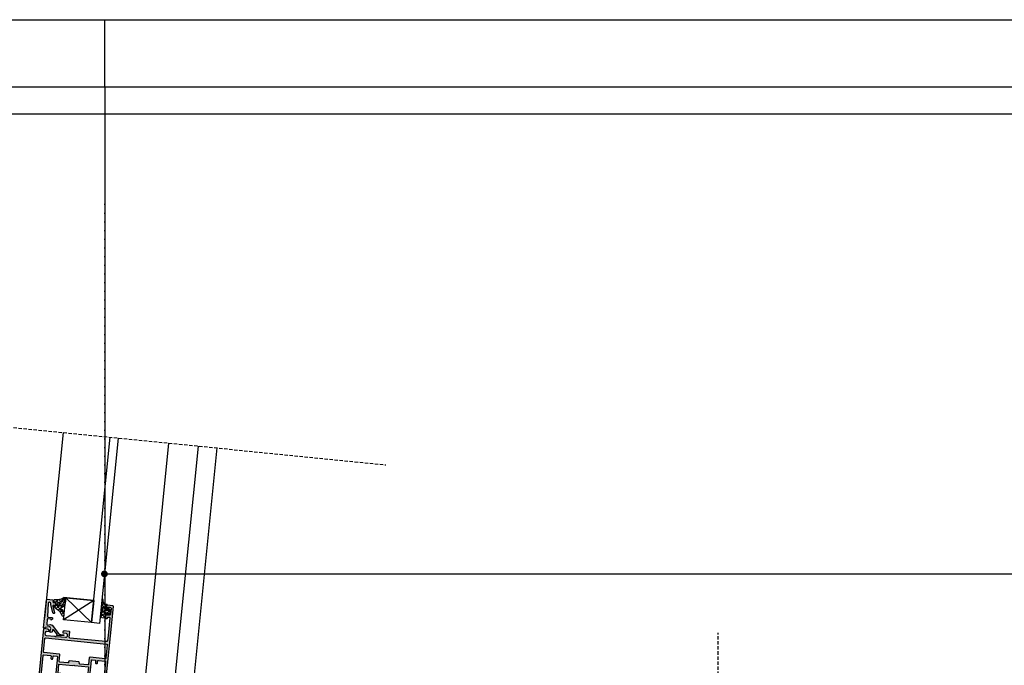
# Model space of a CAD drawing. Header units: metres. Extents: x 135527 to 1530300, y -118103 to -69281.
# Tile 27 of 88: x 151700 to 152431, y -104822 to -104342. Entities that reach past the tile are written whole.
import ezdxf

# ---------------------------------------------------------------- set-up
doc = ezdxf.new("R2010")
doc.units = ezdxf.units.M
doc.header["$LTSCALE"] = 0.1
doc.linetypes.add('DASHDOT2', pattern=[12.7, 6.35, -3.175, 0, -3.175])
doc.linetypes.add('HIDDEN', pattern=[0.375, 0.25, -0.125])
doc.layers.get('DEFPOINTS').update_dxf_attribs({"color": 6})
for name, color, linetype in [('0S-aanzicht', 7, 'Continuous'), ('0S-dichtingen', 22, 'Continuous'), ('0S-glas', 4, 'Continuous'), ('0S-profielen', 7, 'Continuous'), ('_01-STRAMIENEN', 8, 'DASHDOT2'), ('_01_Afbreeklijnen', 2, 'HIDDEN'), ('_03-PROJECTION', 1, 'Continuous')]:
    doc.layers.add(name, color=color, linetype=linetype)
doc.layers.add('0S-Shading Aluminium', color=252, linetype='Continuous', lineweight=20)
doc.layers.add('0S-Shading EPDM', color=25, linetype='Continuous', lineweight=13)
doc.styles.add('NIO 1_100 klein', font='arial.ttf', dxfattribs={"height": 200})
doc.styles.add('NIOstandard', font='arial.ttf')
doc.dimstyles.new('NIO-5-KLEIN', dxfattribs={"dimtxt": 10, "dimasz": 1, "dimexe": 2, "dimexo": 5, "dimgap": 1, "dimtad": 1, "dimdec": 0, "dimzin": 0, "dimdsep": 46, "dimtxsty": 'NIOstandard', "dimblk1": 'MAATSTR', "dimblk2": 'MAATSTR', "dimsah": 1, "dimcen": 0, "dimdle": 1.5, "dimse1": 1, "dimse2": 1, "dimclrd": 7, "dimclre": 256, "dimclrt": 256, "dimazin": 0, "dimtfac": 1, "dimtdec": 0, "dimtofl": 0, "dimtmove": 1, "dimatfit": 2, "dimldrblk": 'MAATSTR', "dimfxl": 1, "dimtvp": 1, "dimtolj": 1, "dimtzin": 0, "dimarcsym": 0})

# ---------------------------------------------------------------- blocks, each defined once
blk = doc.blocks.new('detailkader')
at = {"layer": 'DEFPOINTS'}
for q in [(1067.7, 1476.55), (1067.7, 41.55)]:
    blk.add_line((1067.7, 1426.55), q, dxfattribs=at)
for points in [[(17.7, 1476.55), (2117.7, 1476.55), (2117.7, -8.45), (17.7, -8.45)], [(92.7, 1426.55), (2067.7, 1426.55), (2067.7, 41.55), (92.7, 41.55)], [(112.7, 1406.55), (2047.7, 1406.55), (2047.7, 61.55), (112.7, 61.55)]]:
    blk.add_lwpolyline(points, close=True, dxfattribs=at)
at = {"layer": 'DEFPOINTS', "style": 'NIO 1_100 klein'}
blk.add_attdef('DETAILNUMMER', (110.88, 150.74), '', height=50, dxfattribs=at)
blk = doc.blocks.new('184020')
at = {"layer": '0S-Shading Aluminium'}
h = blk.add_hatch(color=256, dxfattribs=at)
edge = h.paths.add_edge_path()
edge.add_arc((21.5, -0.5), 0.5, 0.00002, 89.99911, ccw=False)
edge.add_line((22, -0.5), (22, -4.5))
edge.add_arc((21.5, -4.5), 0.5, 270.00517, 359.99571, ccw=False)
edge.add_line((21.5, -5), (20.5, -5))
edge.add_arc((20.5, -5.5), 0.5, 89.99736, 180.00264)
edge.add_line((20, -5.5), (20, -6.5))
edge.add_arc((19.5, -6.5), 0.5, 270.00642, 359.99358, ccw=False)
edge.add_line((19.5, -7), (18.5, -7))
edge.add_arc((18.5, -6.5), 0.5, 180.00452, 269.99548, ccw=False)
edge.add_line((18, -6.5), (18, -5.74))
edge.add_arc((17.5, -5.74), 0.5, 360, 470.01152)
edge.add_line((17.33, -5.27), (12.67, -6.97))
edge.add_arc((12.5, -6.5), 0.5, 180, 290.01152, ccw=False)
edge.add_line((12, -6.5), (12, -6.18))
edge.add_arc((12.5, -6.18), 0.5, 110.0122, 180, ccw=False)
edge.add_line((12.33, -5.71), (18.4, -3.5))
edge.add_line((18.4, -3.5), (19.03, -3.5))
edge.add_arc((19.03, -2.52), 0.979, 269.93421, 449.16033)
edge.add_line((19.05, -1.54), (9.28, -1.98))
edge.add_arc((9.3, -2.48), 0.499, 92.45159, 180.01407)
edge.add_line((8.8, -2.48), (8.8, -5.31))
edge.add_arc((8, -5.19), 0.809, 205.09645, 351.18256, ccw=False)
edge.add_line((7.27, -5.53), (6.9, -4.9))
edge.add_line((6.9, -4.9), (7.5, -4.9))
edge.add_line((7.5, -4.9), (7.5, -2.5))
edge.add_arc((7, -2.5), 0.5, 359.99845, 450.00145)
edge.add_line((7, -2), (3.47, -2))
edge.add_arc((3.47, -2.5), 0.5, 90.00286, 194.9993)
edge.add_line((2.99, -2.63), (3.51, -4.57))
edge.add_arc((2.06, -4.96), 1.5, -45.00079, 14.9998, ccw=False)
edge.add_line((3.12, -6.02), (-2.37, -11.51))
edge.add_arc((-0.6, -13.27), 2.5, 135, 180)
edge.add_line((-3.1, -13.27), (-3.1, -15.23))
edge.add_arc((-3.35, -15.25), 0.25, -183.5554, 3.5554, ccw=False)
edge.add_line((-3.6, -15.23), (-3.6, -14.11))
edge.add_arc((-4.1, -14.11), 0.5, 359.99999, 419.34297)
edge.add_arc((-3.68, -13.41), 0.316, 178.67092, 239.34297, ccw=False)
edge.add_line((-4, -13.4), (-4, -10.11))
edge.add_arc((-3.9, -10.11), 0.1, 42.14405, 180, ccw=False)
edge.add_line((-3.83, -10.04), (-3.48, -10.43))
edge.add_arc((-3.31, -10.33), 0.2, 210.01208, 314.98685)
edge.add_line((-3.17, -10.47), (-0.18, -7.48))
edge.add_arc((-0.53, -7.13), 0.5, 314.99995, 445.00138)
edge.add_line((-0.49, -6.63), (-1.74, -6.53))
edge.add_arc((-1.7, -6.03), 0.5, 180.00017, 265.00023, ccw=False)
edge.add_line((-2.2, -6.03), (-2.2, -5.2))
edge.add_arc((-2, -5.2), 0.2, 84.94662, 180, ccw=False)
edge.add_line((-1.98, -5), (0.75, -5.24))
edge.add_arc((0.84, -4.25), 1, 264.99991, 375.00017)
edge.add_line((1.81, -3.99), (1.1, -1.37))
edge.add_arc((0.62, -1.5), 0.5, 14.9971, 89.99986)
edge.add_line((0.62, -1), (0.5, -1))
edge.add_line((0.5, -1), (0.5, 0))
edge.add_line((0.5, 0), (21.5, 0))
blk.add_lwpolyline([(21.5, 0, -0.414209), (22, -0.5), (22, -4.5, -0.414165), (21.5, -5), (20.5, -5, 0.414241), (20, -5.5), (20, -6.5, -0.414148), (19.5, -7), (18.5, -7, -0.414167), (18, -6.5), (18, -5.74, 0.520631), (17.33, -5.27), (12.67, -6.97, -0.520631), (12, -6.5), (12, -6.18, -0.31524), (12.33, -5.71), (18.4, -3.5), (19.03, -3.5, 0.993269), (19.05, -1.54), (9.28, -1.98, 0.401807), (8.8, -2.48), (8.8, -5.31, -0.740543), (7.27, -5.53), (6.9, -4.9), (7.5, -4.9), (7.5, -2.5, 0.414229), (7, -2), (3.47, -2, 0.493126), (2.99, -2.63), (3.51, -4.57, -0.267952), (3.12, -6.02), (-2.37, -11.51, 0.198912), (-3.1, -13.27), (-3.1, -15.23, -1.064062), (-3.6, -15.23), (-3.6, -14.11, 0.264879), (-3.85, -13.68, -0.271095), (-4, -13.4), (-4, -10.11, -0.686356), (-3.83, -10.04), (-3.48, -10.43, 0.493009), (-3.17, -10.47), (-0.18, -7.48, 0.637079), (-0.49, -6.63), (-1.74, -6.53, -0.388879), (-2.2, -6.03), (-2.2, -5.2, -0.440289), (-1.98, -5), (0.75, -5.24, 0.520568), (1.81, -3.99), (1.1, -1.37, 0.339468), (0.62, -1), (0.5, -1), (0.5, 0), (21.5, 0)], format="xyb", close=True)
blk = doc.blocks.new('224378')
at = {"layer": '0S-Shading EPDM'}
h = blk.add_hatch(dxfattribs=at)
h.set_pattern_fill('ANSI37', color=256, scale=0.625, angle=90, style=0)
edge = h.paths.add_edge_path()
edge.add_line((-0.28, 1.53), (-0.86, -2.01))
edge.add_arc((-5.8, -1.2), 5, 315.89943, 350.69268, ccw=False)
edge.add_arc((-1.38, -5.48), 1.15, 135.89943, 269.97067)
edge.add_line((-1.38, -6.63), (0.61, -6.64))
edge.add_arc((0.56, -3.17), 3.47, 270.87995, 285.27854)
edge.add_line((1.47, -6.51), (3.95, -5.79))
edge.add_arc((3.55, -4.49), 1.37, 286.86998, 339.20869)
edge.add_line((4.83, -4.97), (5.23, -3.91))
edge.add_arc((5.71, -4.05), 0.502, 7.70585, 163.77943, ccw=False)
edge.add_arc((7.2, -3.85), 1, 187.70585, 226.5713)
edge.add_arc((11.88, 1.1), 7.82, 226.5713, 261.1791)
edge.add_arc((10.79, -5.96), 0.668, 261.1791, 423.46276)
edge.add_arc((15.35, 3.17), 9.54, 204.10631, 243.46276, ccw=False)
edge.add_arc((-3.95, -6.91), 12.26, 30.29539, 43.90361)
edge.add_arc((4.67, 1.38), 0.3, 43.90361, 180)
edge.add_line((4.37, 1.38), (4.37, 0.3))
edge.add_arc((4.07, 0.3), 0.3, 270, 360, ccw=False)
edge.add_line((4.07, 0), (1.87, 0))
edge.add_arc((1.87, 0.3), 0.3, 171.2696, 270, ccw=False)
edge.add_line((1.58, 0.35), (1.7, 1.18))
edge.add_arc((1.41, 1.22), 0.3, 351.2696, 439.32231)
edge.add_line((1.46, 1.52), (0.07, 1.78))
edge.add_arc((0.01, 1.48), 0.3, 79.32231, 170.69268)
edge = h.paths.add_edge_path()
edge.add_arc((2.19, -1.9), 0.679, 88.43461, 271.56539, ccw=False)
edge.add_line((2.21, -1.22), (3.81, -1.22))
edge.add_arc((3.83, -1.9), 0.679, -91.56535, 91.56535, ccw=False)
edge.add_line((3.81, -2.58), (2.21, -2.58))
edge = h.paths.add_edge_path()
edge.add_arc((-0.19, -3.52), 2.35, 275.84512, 289.53833, ccw=False)
edge.add_line((0.05, -5.86), (-1.23, -5.97))
edge.add_arc((-1.33, -5.5), 0.486, 89.27121, 282.43254, ccw=False)
edge.add_arc((-1.77, -1.23), 3.81, 276.69336, 321.40197)
edge.add_arc((1.85, -4.24), 0.905, 92.46757, 135.31732, ccw=False)
edge.add_line((1.81, -3.34), (2.71, -3.34))
edge.add_arc((2.73, -4.11), 0.774, -74.81436, 91.67692, ccw=False)
edge.add_line((2.94, -4.86), (0.6, -5.74))
for points in [[(-0.28, 1.53), (-0.86, -2.01, -0.152991), (-2.21, -4.68, 0.662333), (-1.38, -6.63), (0.61, -6.64, 0.062908), (1.47, -6.51), (3.95, -5.79, 0.232425), (4.83, -4.97), (5.23, -3.91, -0.810316), (6.21, -3.98, 0.171227), (6.51, -4.58, 0.152163), (10.69, -6.62, 0.856223), (11.09, -5.36, -0.173433), (6.64, -0.73, 0.059447), (4.89, 1.59, 0.675121), (4.37, 1.38), (4.37, 0.3, -0.414214), (4.07, 0), (1.87, 0, -0.459581), (1.58, 0.35), (1.7, 1.18, 0.404294), (1.46, 1.52), (0.07, 1.78, 0.421236), (-0.28, 1.53)], [(0.6, -5.74, -0.059819), (0.05, -5.86), (-1.23, -5.97, -1.121994), (-1.32, -5.01, 0.197591), (1.21, -3.6, -0.189177), (1.81, -3.34), (2.71, -3.34, -0.888554), (2.94, -4.86), (0.6, -5.74)], [(2.21, -2.58, -1.027701), (2.21, -1.22), (3.81, -1.22, -1.027701), (3.81, -2.58), (2.21, -2.58)]]:
    blk.add_lwpolyline(points, format="xyb", close=True)
blk = doc.blocks.new('224063')
at = {"layer": '0S-Shading EPDM'}
h = blk.add_hatch(dxfattribs=at)
h.set_pattern_fill('ANSI37', color=256, scale=0.625, angle=90, style=0)
edge = h.paths.add_edge_path()
edge.add_arc((2.45, 1.6), 0.3, 135.1096, 279.73965)
edge.add_arc((2.55, 1.01), 0.3, 0, 99.73965, ccw=False)
edge.add_line((2.85, 1.01), (2.85, -0.3))
edge.add_arc((2.35, -0.3), 0.5, 180.05663, 359.94337, ccw=False)
edge.add_line((1.85, -0.3), (-0.05, -0.3))
edge.add_line((-0.05, -0.3), (-0.05, 0.6))
edge.add_arc((-0.05, 0.2), 0.399, 89.9047, 180.0953)
edge.add_line((-0.45, 0.2), (-0.53, -0.76))
edge.add_arc((-2.77, -0.58), 2.25, 276.72175, 355.40115, ccw=False)
edge.add_line((-2.51, -2.82), (-3.59, -2.95))
edge.add_arc((-3.59, -3.37), 0.426, 89.12719, 269.79629)
edge.add_line((-3.59, -3.8), (-1.2, -3.8))
edge.add_arc((-1.2, -1.4), 2.4, 270, 317.32646)
edge.add_line((0.57, -3.02), (1.18, -2.36))
edge.add_arc((1.55, -2.7), 0.5, 0.05782, 137.96206, ccw=False)
edge.add_line((2.05, -2.7), (2.05, -3.39))
edge.add_arc((2.45, -3.39), 0.4, 180, 339.0346)
edge.add_line((2.82, -3.53), (3.07, -2.87))
edge.add_arc((3.45, -3.01), 0.4, 20.9654, 159.0346, ccw=False)
edge.add_line((3.82, -2.87), (4.07, -3.53))
edge.add_arc((4.45, -3.39), 0.4, 200.9654, 339.0346)
edge.add_line((4.82, -3.53), (5.07, -2.87))
edge.add_arc((5.45, -3.01), 0.4, 20.9654, 159.0346, ccw=False)
edge.add_line((5.82, -2.87), (6.07, -3.53))
edge.add_arc((6.45, -3.39), 0.4, 200.9654, 339.0346)
edge.add_line((6.82, -3.53), (7.07, -2.87))
edge.add_arc((7.45, -3.01), 0.4, 20.9654, 159.0346, ccw=False)
edge.add_line((7.82, -2.87), (8.08, -3.54))
edge.add_arc((8.45, -3.39), 0.4, 200.9654, 326.82524)
edge.add_line((8.78, -3.61), (9.45, -2.6))
edge.add_line((9.45, -2.6), (9.45, -0.6))
edge.add_arc((9.15, -0.6), 0.299, 359.76963, 450.23037)
edge.add_line((9.15, -0.3), (7.05, -0.3))
edge.add_arc((6.55, -0.3), 0.5, 180.05659, 359.94341, ccw=False)
edge.add_line((6.05, -0.3), (6.05, 1.01))
edge.add_arc((6.35, 1.01), 0.3, 80.26203, 180, ccw=False)
edge.add_arc((6.45, 1.6), 0.3, 260.26203, 404.88868)
edge.add_line((6.66, 1.81), (5.62, 2.85))
edge.add_arc((5.27, 2.5), 0.5, 45.00011, 90)
edge.add_line((5.27, 3), (3.63, 3))
edge.add_arc((3.63, 2.5), 0.5, 90, 134.99989)
edge.add_line((3.27, 2.85), (2.23, 1.81))
edge = h.paths.add_edge_path()
edge.add_arc((4.15, 1.3), 0.5, 90.02048, 179.97952, ccw=False)
edge.add_line((4.15, 1.8), (4.75, 1.8))
edge.add_arc((4.75, 1.3), 0.5, 0.01964, 89.98036, ccw=False)
edge.add_line((5.25, 1.3), (5.25, -0.6))
edge.add_arc((4.75, -0.6), 0.5, -90.00031, 0.00031, ccw=False)
edge.add_line((4.75, -1.1), (4.15, -1.1))
edge.add_arc((4.15, -0.6), 0.5, 180.01634, 269.98366, ccw=False)
edge.add_line((3.65, -0.6), (3.65, 1.3))
for points in [[(2.23, 1.81, 0.730751), (2.5, 1.3, -0.464925), (2.85, 1.01), (2.85, -0.3, -0.999012), (1.85, -0.3), (-0.05, -0.3), (-0.05, 0.6, 0.415188), (-0.45, 0.2), (-0.53, -0.76, -0.357458), (-2.51, -2.82), (-3.59, -2.95, 1.005856), (-3.59, -3.8), (-1.2, -3.8, 0.209487), (0.57, -3.02), (1.18, -2.36, -0.686666), (2.05, -2.7), (2.05, -3.39, 0.831947), (2.82, -3.53), (3.07, -2.87, -0.687726), (3.82, -2.87), (4.07, -3.53, 0.687726), (4.82, -3.53), (5.07, -2.87, -0.687726), (5.82, -2.87), (6.07, -3.53, 0.687726), (6.82, -3.53), (7.07, -2.87, -0.687726), (7.82, -2.87), (8.08, -3.54, 0.61196), (8.78, -3.61), (9.45, -2.6), (9.45, -0.6, 0.416571), (9.15, -0.3), (7.05, -0.3, -0.999013), (6.05, -0.3), (6.05, 1.01, -0.464916), (6.4, 1.3, 0.730728), (6.66, 1.81), (5.62, 2.85, 0.198912), (5.27, 3), (3.63, 3, 0.198912), (3.27, 2.85), (2.23, 1.81)], [(3.65, 1.3, -0.414004), (4.15, 1.8), (4.75, 1.8, -0.414013), (5.25, 1.3), (5.25, -0.6, -0.414217), (4.75, -1.1), (4.15, -1.1, -0.414047), (3.65, -0.6), (3.65, 1.3)]]:
    blk.add_lwpolyline(points, format="xyb", close=True)
blk = doc.blocks.new('365350')
at = {"layer": '0S-Shading Aluminium'}
h = blk.add_hatch(color=256, dxfattribs=at)
edge = h.paths.add_edge_path()
edge.add_arc((1, 49), 1, 90, 180)
edge.add_line((0, 49), (0, 39.1))
edge.add_arc((0.5, 39.1), 0.5, 180, 270)
edge.add_line((0.5, 38.6), (2.05, 38.6))
edge.add_arc((2.05, 39.1), 0.5, 270, 450)
edge.add_line((2.05, 39.6), (1.3, 39.6))
edge.add_line((1.3, 39.6), (1.3, 40.9))
edge.add_line((1.3, 40.9), (8.8, 40.9))
edge.add_line((8.8, 40.9), (8.8, 39.6))
edge.add_line((8.8, 39.6), (8.05, 39.6))
edge.add_arc((8.05, 39.1), 0.5, 90, 270)
edge.add_line((8.05, 38.6), (9.6, 38.6))
edge.add_arc((9.6, 39.1), 0.5, 270, 360)
edge.add_line((10.1, 39.1), (10.1, 40.9))
edge.add_line((10.1, 40.9), (28, 40.9))
edge.add_arc((28, 40.4), 0.5, 0.00016, 90, ccw=False)
edge.add_line((28.5, 40.4), (28.5, 36.5))
edge.add_arc((29, 36.5), 0.5, 180.00016, 270.00001)
edge.add_line((29, 36), (33.5, 36))
edge.add_line((33.5, 36), (33.5, 33.8))
edge.add_line((33.5, 33.8), (35.2, 33.8))
edge.add_line((35.2, 33.8), (35.2, 36))
edge.add_line((35.2, 36), (42, 36))
edge.add_line((42, 36), (42, 25.5))
edge.add_arc((41.48, 25), 0.725, -43.60419, 43.60419, ccw=False)
edge.add_line((42, 24.5), (42, 14))
edge.add_line((42, 14), (35.2, 14))
edge.add_line((35.2, 14), (35.2, 16.2))
edge.add_line((35.2, 16.2), (33.5, 16.2))
edge.add_line((33.5, 16.2), (33.5, 14))
edge.add_line((33.5, 14), (29, 14))
edge.add_arc((29, 13.5), 0.5, 90.00024, 180)
edge.add_line((28.5, 13.5), (28.5, 9.6))
edge.add_arc((28, 9.6), 0.5, 270, 360, ccw=False)
edge.add_line((28, 9.1), (10.1, 9.1))
edge.add_line((10.1, 9.1), (10.1, 10.9))
edge.add_arc((9.6, 10.9), 0.5, 360, 450)
edge.add_line((9.6, 11.4), (8.05, 11.4))
edge.add_arc((8.05, 10.9), 0.5, 90, 270)
edge.add_line((8.05, 10.4), (8.8, 10.4))
edge.add_line((8.8, 10.4), (8.8, 9.1))
edge.add_line((8.8, 9.1), (1.3, 9.1))
edge.add_line((1.3, 9.1), (1.3, 10.4))
edge.add_line((1.3, 10.4), (2.05, 10.4))
edge.add_arc((2.05, 10.9), 0.5, 270, 450)
edge.add_line((2.05, 11.4), (0.5, 11.4))
edge.add_arc((0.5, 10.9), 0.5, 90, 180)
edge.add_line((0, 10.9), (0, 1))
edge.add_arc((1, 1), 1, 180, 270)
edge.add_line((1, 0), (88.5, 0))
edge.add_arc((88.5, 0.5), 0.5, 270, 360)
edge.add_line((89, 0.5), (89, 4.5))
edge.add_arc((88.5, 4.5), 0.5, 0, 90)
edge.add_line((88.5, 5), (87.2, 5))
edge.add_arc((87.2, 4.5), 0.5, 90, 180)
edge.add_line((86.7, 4.5), (86.7, 4))
edge.add_line((86.7, 4), (87.7, 4))
edge.add_line((87.7, 4), (87.7, 2.5))
edge.add_arc((86.7, 2.5), 1, -90, 0, ccw=False)
edge.add_line((86.7, 1.5), (82.7, 1.5))
edge.add_arc((82.7, 2.5), 1, 180, 270, ccw=False)
edge.add_line((81.7, 2.5), (81.7, 4))
edge.add_line((81.7, 4), (82.7, 4))
edge.add_line((82.7, 4), (82.7, 4.5))
edge.add_arc((82.2, 4.5), 0.5, 0, 90)
edge.add_line((82.2, 5), (79.6, 5))
edge.add_arc((79.6, 4.5), 0.5, 90, 180)
edge.add_line((79.1, 4.5), (79.1, 4))
edge.add_arc((79.6, 4), 0.5, 180, 270)
edge.add_line((79.6, 3.5), (79.9, 3.5))
edge.add_arc((79.9, 3), 0.5, 0, 90, ccw=False)
edge.add_line((80.4, 3), (80.4, 2.2))
edge.add_arc((79.9, 2.2), 0.5, -90, 0, ccw=False)
edge.add_line((79.9, 1.7), (66.8, 1.7))
edge.add_line((66.8, 1.7), (62.94, 1.94))
edge.add_arc((63, 2.94), 1, 180, 266.42367, ccw=False)
edge.add_line((62, 2.94), (62, 29.8))
edge.add_arc((62.5, 29.8), 0.5, 90, 180, ccw=False)
edge.add_line((62.5, 30.3), (66.3, 30.3))
edge.add_arc((66.3, 30.8), 0.5, 270, 360)
edge.add_line((66.8, 30.8), (66.8, 34.5))
edge.add_arc((65.8, 34.5), 1, 360, 450)
edge.add_line((65.8, 35.5), (65.3, 35.5))
edge.add_line((65.3, 35.5), (65.3, 33))
edge.add_arc((64.3, 33), 1, 270, 360, ccw=False)
edge.add_line((64.3, 32), (63, 32))
edge.add_arc((63, 33), 1, 180, 270, ccw=False)
edge.add_line((62, 33), (62, 40))
edge.add_arc((62.53, 40.5), 0.725, 136.39718, 223.60282, ccw=False)
edge.add_line((62, 41), (62, 47.3))
edge.add_arc((63, 47.3), 1, 90, 180, ccw=False)
edge.add_line((63, 48.3), (64.3, 48.3))
edge.add_arc((64.3, 47.3), 1, 0, 90, ccw=False)
edge.add_line((65.3, 47.3), (65.3, 45.5))
edge.add_line((65.3, 45.5), (65.9, 45.5))
edge.add_line((65.9, 45.5), (67, 46.6))
edge.add_line((67, 46.6), (67, 50))
edge.add_line((67, 50), (1, 50))
edge = h.paths.add_edge_path()
edge.add_arc((2.1, 47.8), 0.5, 90, 180, ccw=False)
edge.add_line((2.1, 48.3), (47.1, 48.3))
edge.add_arc((47.1, 47.8), 0.5, 0, 90, ccw=False)
edge.add_line((47.6, 47.8), (47.6, 42.9))
edge.add_arc((47.1, 42.9), 0.5, -90, 0, ccw=False)
edge.add_line((47.1, 42.4), (45.6, 42.4))
edge.add_arc((45.6, 41.9), 0.5, 90, 180)
edge.add_line((45.1, 41.9), (45.1, 41.4))
edge.add_arc((45.6, 41.4), 0.5, 180, 270)
edge.add_line((45.6, 40.9), (47.1, 40.9))
edge.add_arc((47.1, 40.4), 0.5, 0.00003, 90, ccw=False)
edge.add_line((47.6, 40.4), (47.6, 38.2))
edge.add_arc((47.1, 38.2), 0.5, -90, 0.00003, ccw=False)
edge.add_line((47.1, 37.7), (30.5, 37.7))
edge.add_arc((30.5, 38.2), 0.5, 179.99984, 270, ccw=False)
edge.add_line((30, 38.2), (30, 41.9))
edge.add_arc((29.5, 41.9), 0.5, 359.99985, 450)
edge.add_line((29.5, 42.4), (2.1, 42.4))
edge.add_arc((2.1, 42.9), 0.5, 180, 270, ccw=False)
edge.add_line((1.6, 42.9), (1.6, 47.8))
edge = h.paths.add_edge_path()
edge.add_arc((49.8, 47.8), 0.5, 90, 180, ccw=False)
edge.add_line((49.8, 48.3), (59.8, 48.3))
edge.add_arc((59.8, 47.8), 0.5, 0, 90, ccw=False)
edge.add_line((60.3, 47.8), (60.3, 2.2))
edge.add_arc((59.8, 2.2), 0.5, -90, 0, ccw=False)
edge.add_line((59.8, 1.7), (49.8, 1.7))
edge.add_arc((49.8, 2.2), 0.5, 180, 270, ccw=False)
edge.add_line((49.3, 2.2), (49.3, 13.5))
edge.add_arc((48.8, 13.5), 0.5, 360, 450.00001)
edge.add_line((48.8, 14), (44, 14))
edge.add_arc((44, 14.5), 0.5, 180, 270.00001, ccw=False)
edge.add_line((43.5, 14.5), (43.5, 20.5))
edge.add_arc((44, 20.5), 0.5, 90, 180, ccw=False)
edge.add_line((44, 21), (44.5, 21))
edge.add_arc((44.5, 21.5), 0.5, 270, 360)
edge.add_line((45, 21.5), (45, 28.5))
edge.add_arc((44.5, 28.5), 0.5, 360, 450)
edge.add_line((44.5, 29), (44, 29))
edge.add_arc((44, 29.5), 0.5, 180, 270, ccw=False)
edge.add_line((43.5, 29.5), (43.5, 35.5))
edge.add_arc((44, 35.5), 0.5, 89.99999, 180, ccw=False)
edge.add_line((44, 36), (48.8, 36))
edge.add_arc((48.8, 36.5), 0.5, 269.99999, 360)
edge.add_line((49.3, 36.5), (49.3, 47.8))
edge = h.paths.add_edge_path()
edge.add_line((30, 8.1), (30, 11.8))
edge.add_arc((30.5, 11.8), 0.5, 90.00008, 180, ccw=False)
edge.add_line((30.5, 12.3), (47.1, 12.3))
edge.add_arc((47.1, 11.8), 0.5, -0.00003, 90.00008, ccw=False)
edge.add_line((47.6, 11.8), (47.6, 9.6))
edge.add_arc((47.1, 9.6), 0.5, 270, 359.99997, ccw=False)
edge.add_line((47.1, 9.1), (45.6, 9.1))
edge.add_arc((45.6, 8.6), 0.5, 90, 180)
edge.add_line((45.1, 8.6), (45.1, 8.1))
edge.add_arc((45.6, 8.1), 0.5, 180, 270)
edge.add_line((45.6, 7.6), (47.1, 7.6))
edge.add_arc((47.1, 7.1), 0.5, 0, 90, ccw=False)
edge.add_line((47.6, 7.1), (47.6, 2.2))
edge.add_arc((47.1, 2.2), 0.5, -90, 0, ccw=False)
edge.add_line((47.1, 1.7), (2.1, 1.7))
edge.add_arc((2.1, 2.2), 0.5, 180, 270, ccw=False)
edge.add_line((1.6, 2.2), (1.6, 7.1))
edge.add_arc((2.1, 7.1), 0.5, 90, 180, ccw=False)
edge.add_line((2.1, 7.6), (29.5, 7.6))
edge.add_arc((29.5, 8.1), 0.5, 270, 360)
at = {"color": 1}
blk.add_lwpolyline([(1, 50, 0.414214), (0, 49), (0, 39.1, 0.414214), (0.5, 38.6), (2.05, 38.6, 1), (2.05, 39.6), (1.3, 39.6), (1.3, 40.9), (8.8, 40.9), (8.8, 39.6), (8.05, 39.6, 1), (8.05, 38.6), (9.6, 38.6, 0.414214), (10.1, 39.1), (10.1, 40.9), (28, 40.9, -0.414213), (28.5, 40.4), (28.5, 36.5, 0.414213), (29, 36), (33.5, 36), (33.5, 33.8), (35.2, 33.8), (35.2, 36), (42, 36), (42, 25.5, -0.400014), (42, 24.5), (42, 14), (35.2, 14), (35.2, 16.2), (33.5, 16.2), (33.5, 14), (29, 14, 0.414212), (28.5, 13.5), (28.5, 9.6, -0.414214), (28, 9.1), (10.1, 9.1), (10.1, 10.9, 0.414214), (9.6, 11.4), (8.05, 11.4, 1), (8.05, 10.4), (8.8, 10.4), (8.8, 9.1), (1.3, 9.1), (1.3, 10.4), (2.05, 10.4, 1), (2.05, 11.4), (0.5, 11.4, 0.414214), (0, 10.9), (0, 1, 0.414214), (1, 0), (88.5, 0, 0.414214), (89, 0.5), (89, 4.5, 0.414214), (88.5, 5), (87.2, 5, 0.414214), (86.7, 4.5), (86.7, 4), (87.7, 4), (87.7, 2.5, -0.414214), (86.7, 1.5), (82.7, 1.5, -0.414214), (81.7, 2.5), (81.7, 4), (82.7, 4), (82.7, 4.5, 0.414214), (82.2, 5), (79.6, 5, 0.414214), (79.1, 4.5), (79.1, 4, 0.414214), (79.6, 3.5), (79.9, 3.5, -0.414214), (80.4, 3), (80.4, 2.2, -0.414214), (79.9, 1.7), (66.8, 1.7), (62.94, 1.94, -0.396047), (62, 2.94), (62, 29.8, -0.414214), (62.5, 30.3), (66.3, 30.3, 0.414214), (66.8, 30.8), (66.8, 34.5, 0.414214), (65.8, 35.5), (65.3, 35.5), (65.3, 33, -0.414214), (64.3, 32), (63, 32, -0.414214), (62, 33), (62, 40, -0.4), (62, 41), (62, 47.3, -0.414214), (63, 48.3), (64.3, 48.3, -0.414214), (65.3, 47.3), (65.3, 45.5), (65.9, 45.5), (67, 46.6), (67, 50), (1, 50)], format="xyb", close=True, dxfattribs=at)
for points in [[(1.6, 47.8, -0.414214), (2.1, 48.3), (47.1, 48.3, -0.414214), (47.6, 47.8), (47.6, 42.9, -0.414214), (47.1, 42.4), (45.6, 42.4, 0.414214), (45.1, 41.9), (45.1, 41.4, 0.414214), (45.6, 40.9), (47.1, 40.9, -0.414213), (47.6, 40.4), (47.6, 38.2, -0.414214), (47.1, 37.7), (30.5, 37.7, -0.414214), (30, 38.2), (30, 41.9, 0.414214), (29.5, 42.4), (2.1, 42.4, -0.414214), (1.6, 42.9), (1.6, 47.8)], [(49.3, 47.8, -0.414214), (49.8, 48.3), (59.8, 48.3, -0.414214), (60.3, 47.8), (60.3, 2.2, -0.414214), (59.8, 1.7), (49.8, 1.7, -0.414214), (49.3, 2.2), (49.3, 13.5, 0.414214), (48.8, 14), (44, 14, -0.414214), (43.5, 14.5), (43.5, 20.5, -0.414214), (44, 21), (44.5, 21, 0.414214), (45, 21.5), (45, 28.5, 0.414214), (44.5, 29), (44, 29, -0.414214), (43.5, 29.5), (43.5, 35.5, -0.414214), (44, 36), (48.8, 36, 0.414214), (49.3, 36.5), (49.3, 47.8)], [(30, 8.1), (30, 11.8, -0.414213), (30.5, 12.3), (47.1, 12.3, -0.414214), (47.6, 11.8), (47.6, 9.6, -0.414213), (47.1, 9.1), (45.6, 9.1, 0.414214), (45.1, 8.6), (45.1, 8.1, 0.414214), (45.6, 7.6), (47.1, 7.6, -0.414214), (47.6, 7.1), (47.6, 2.2, -0.414214), (47.1, 1.7), (2.1, 1.7, -0.414214), (1.6, 2.2), (1.6, 7.1, -0.414214), (2.1, 7.6), (29.5, 7.6, 0.414214), (30, 8.1)]]:
    blk.add_lwpolyline(points, format="xyb", close=True)
blk = doc.blocks.new('MAATSTR')
at = {"linetype": 'Continuous'}
for p, q in [((0, 5), (0, -5)), ((-4.17, 0), (4.17, 0))]:
    blk.add_line(p, q, dxfattribs=at)
at = {"linetype": 'Continuous', "const_width": 1.5}
blk.add_lwpolyline([(-0.75, 0, 1), (0.75, 0, 1)], format="xyb", close=True, dxfattribs=at)

msp = doc.modelspace()

# ---------------------------------------------------------------- linework, layer by layer
at = {"layer": '0S-aanzicht'}
for p, q in [((151731.85, -104648.79), (151718.07, -104786.55)), ((151789.66, -104864.55), (151810.46, -104656.66)), ((151811.55, -104866.75), (151832.35, -104658.85)), ((151823.79, -104885.06), (151846.28, -104660.24))]:
    msp.add_line(p, q, dxfattribs=at)
at = {"layer": '0S-glas', "color": 2}
for p, q in [((151752.9, -104790.03), (151766.68, -104652.28)), ((151772.65, -104652.87), (151758.87, -104790.63))]:
    msp.add_line(p, q, dxfattribs=at)
at = {"layer": '_01-STRAMIENEN', "ltscale": 5}
msp.add_line((151762.84, -104474.45), (151762.84, -105558.13), dxfattribs=at)
at = {"layer": '_01_Afbreeklijnen', "ltscale": 100}
for p, q in [((151601.53, -104635.75), (151971.63, -104672.78)), ((152218.72, -105365.1), (152218.72, -104797.5))]:
    msp.add_line(p, q, dxfattribs=at)
at = {"layer": '_03-PROJECTION'}
for points in [[(151754.53, -104773.67), (151732.09, -104771.43)], [(151733.77, -104771.6), (151752.9, -104790.03)], [(151754.53, -104773.67), (151733.85, -104771.6)], [(151754.53, -104773.67), (151732.13, -104787.95)], [(151758.87, -104790.63), (151752.9, -104790.03)]]:
    msp.add_lwpolyline(points, dxfattribs=at)
msp.add_lwpolyline([(151752.9, -104790.03), (151732.13, -104787.95), (151733.77, -104771.6), (151754.53, -104773.67)], close=True, dxfattribs=at)

# ---------------------------------------------------------------- block references
at = {"layer": '0S-dichtingen', "xscale": -1, "rotation": 84.28610389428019}
msp.add_blockref('224378', (151726.93, -104773.36), dxfattribs=at)
at = {"layer": '0S-dichtingen', "rotation": 264.2861038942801}
msp.add_blockref('224063', (151764.24, -104777.1), dxfattribs=at)
at = {"layer": '0S-profielen', "rotation": 84.28610389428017}
for name, p in [('365350', (151760.35, -104866.15)), ('184020', (151717.27, -104794.51))]:
    msp.add_blockref(name, p, dxfattribs=at)
at = {"layer": 'DEFPOINTS'}
msp.add_blockref('detailkader', (150695.13, -105818.58), dxfattribs=at)

# ---------------------------------------------------------------- leaders
at = {"layer": '_03-PROJECTION'}
msp.add_leader([(151762.53, -104753.82), (152018.42, -104753.82), (152539.45, -104753.82)], dimstyle='NIO-5-KLEIN', override={"dimasz": 5, "dimldrblk": 'Dot'}, dxfattribs=at)

doc.saveas('drawing.dxf')
